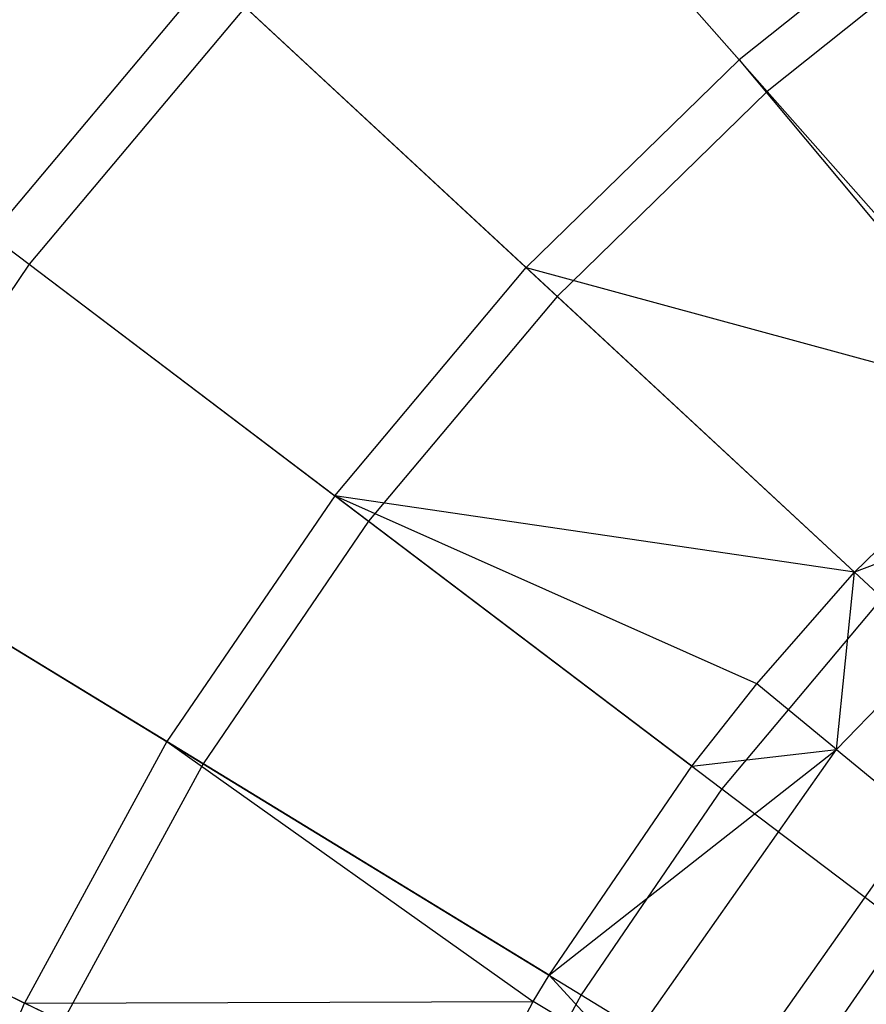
# Model space of a CAD drawing. Extents: x 0.1 to 25.1, y -5.4 to 12.3.
# Tile 76 of 107: x 10 to 10.8, y 1.9 to 2.8. Entities that reach past the tile are written whole.
import ezdxf

# ---------------------------------------------------------------- set-up
doc = ezdxf.new("R2010")
doc.units = 0
doc.header["$LTSCALE"] = 2.54
doc.layers.get('0').update_dxf_attribs({"color": 13, "linetype": 'CONTINUOUS'})

# ---------------------------------------------------------------- blocks, each defined once
blk = doc.blocks.new('GRUPUJ_1')
at = {"color": 0}
for p, q in [((10.5542, 8.20299, 7.59504), (10.27345, 8.52113, 7.85741)), ((10.5542, 8.20299, 7.59504), (10.27345, 8.52113, 7.85741)), ((10.30454, 8.48589, 17.8241), (10.58178, 8.17174, 18.07818)), ((10.30454, 8.48589, 17.8241), (10.58178, 8.17174, 18.07818)), ((10.7834, 8.38577, 7.59504), (10.5542, 8.20299, 7.59504)), ((10.7834, 8.38577, 7.59504), (10.5542, 8.20299, 7.59504)), ((10.80774, 8.35193, 18.07818), (10.58178, 8.17174, 18.07818)), ((10.80774, 8.35193, 18.07818), (10.58178, 8.17174, 18.07818)), ((9.81767, 8.02992, 7.85741), (10.0333, 8.2869, 7.85741)), ((9.81767, 8.02992, 7.85741), (10.0333, 8.2869, 7.85741)), ((10.0333, 8.2869, 7.85741), (10.34434, 7.9983, 7.59504)), ((10.0333, 8.2869, 7.85741), (10.34434, 7.9983, 7.59504)), ((10.06775, 8.25493, 17.8241), (9.85513, 8.00155, 17.8241)), ((10.06775, 8.25493, 17.8241), (9.85513, 8.00155, 17.8241)), ((10.06775, 8.25493, 17.8241), (10.37489, 7.96995, 18.07818)), ((10.06775, 8.25493, 17.8241), (10.37489, 7.96995, 18.07818)), ((9.53749, 8.24215, 17.53541), (9.85513, 8.00155, 17.8241)), ((9.53749, 8.24215, 17.53541), (9.85513, 8.00155, 17.8241)), ((10.5542, 8.20299, 7.59504), (10.34434, 7.9983, 7.59504)), ((10.5542, 8.20299, 7.59504), (10.34434, 7.9983, 7.59504)), ((10.5542, 8.20299, 7.59504), (10.83696, 7.86421, 7.37045)), ((10.84606, 7.87228, 7.37045), (10.5542, 8.20299, 7.59504)), ((10.84606, 7.87228, 7.37045), (10.5542, 8.20299, 7.59504)), ((10.5542, 8.20299, 7.59504), (10.83696, 7.86421, 7.37045)), ((10.58178, 8.17174, 18.07818), (10.37489, 7.96995, 18.07818)), ((10.58178, 8.17174, 18.07818), (10.37489, 7.96995, 18.07818)), ((10.58178, 8.17174, 18.07818), (10.87058, 7.84449, 18.29638)), ((10.58178, 8.17174, 18.07818), (10.87058, 7.84449, 18.29638)), ((9.81767, 8.02992, 7.85741), (10.1559, 7.77372, 7.59504)), ((9.81767, 8.02992, 7.85741), (10.1559, 7.77372, 7.59504)), ((9.85513, 8.00155, 17.8241), (9.6688, 7.72825, 17.8241)), ((9.85513, 8.00155, 17.8241), (9.6688, 7.72825, 17.8241)), ((9.85513, 8.00155, 17.8241), (10.18912, 7.74856, 18.07818)), ((9.85513, 8.00155, 17.8241), (10.18912, 7.74856, 18.07818)), ((10.1559, 7.77372, 7.59504), (10.34434, 7.9983, 7.59504)), ((10.1559, 7.77372, 7.59504), (10.34434, 7.9983, 7.59504)), ((10.66767, 7.69829, 7.37045), (10.34434, 7.9983, 7.59504)), ((10.34434, 7.9983, 7.59504), (10.83696, 7.86421, 7.37045)), ((10.66767, 7.69829, 7.37045), (10.34434, 7.9983, 7.59504)), ((10.34434, 7.9983, 7.59504), (10.83696, 7.86421, 7.37045)), ((10.37489, 7.96995, 18.07818), (10.18912, 7.74856, 18.07818)), ((10.37489, 7.96995, 18.07818), (10.18912, 7.74856, 18.07818)), ((10.37489, 7.96995, 18.07818), (10.69484, 7.67308, 18.29638)), ((10.37489, 7.96995, 18.07818), (10.69484, 7.67308, 18.29638)), ((10.66767, 7.69829, 7.37045), (10.83696, 7.86421, 7.37045)), ((10.66767, 7.69829, 7.37045), (10.83696, 7.86421, 7.37045)), ((10.65006, 7.52377, 7.3365), (10.90462, 7.78829, 7.3365)), ((10.65006, 7.52377, 7.3365), (10.90462, 7.78829, 7.3365)), ((10.90462, 7.78829, 7.3365), (10.66767, 7.69829, 7.37045)), ((10.90462, 7.78829, 7.3365), (10.66767, 7.69829, 7.37045)), ((10.1559, 7.77372, 7.59504), (9.99076, 7.5315, 7.59504)), ((10.1559, 7.77372, 7.59504), (9.99076, 7.5315, 7.59504)), ((10.66767, 7.69829, 7.37045), (10.1559, 7.77372, 7.59504)), ((10.5075, 7.5074, 7.37045), (10.1559, 7.77372, 7.59504)), ((10.5716, 7.58848, 7.37045), (10.1559, 7.77372, 7.59504)), ((10.66767, 7.69829, 7.37045), (10.1559, 7.77372, 7.59504)), ((10.5716, 7.58848, 7.37045), (10.1559, 7.77372, 7.59504)), ((10.5075, 7.5074, 7.37045), (10.1559, 7.77372, 7.59504)), ((9.99076, 7.5315, 7.59504), (9.6287, 7.75275, 7.85741)), ((9.99076, 7.5315, 7.59504), (9.6287, 7.75275, 7.85741)), ((10.18912, 7.74856, 18.07818), (10.02632, 7.50977, 18.07818)), ((10.18912, 7.74856, 18.07818), (10.02632, 7.50977, 18.07818)), ((10.18912, 7.74856, 18.07818), (10.53704, 7.48502, 18.29638)), ((10.18912, 7.74856, 18.07818), (10.53704, 7.48502, 18.29638)), ((9.6688, 7.72825, 17.8241), (10.02632, 7.50977, 18.07818)), ((9.6688, 7.72825, 17.8241), (10.02632, 7.50977, 18.07818)), ((10.5716, 7.58848, 7.37045), (10.66767, 7.69829, 7.37045)), ((10.5716, 7.58848, 7.37045), (10.66767, 7.69829, 7.37045)), ((10.65006, 7.52377, 7.3365), (10.66767, 7.69829, 7.37045)), ((10.65006, 7.52377, 7.3365), (10.66767, 7.69829, 7.37045)), ((10.69484, 7.67308, 18.29638), (10.53704, 7.48502, 18.29638)), ((10.69484, 7.67308, 18.29638), (10.53704, 7.48502, 18.29638)), ((10.5075, 7.5074, 7.37045), (10.5716, 7.58848, 7.37045)), ((10.5075, 7.5074, 7.37045), (10.5716, 7.58848, 7.37045)), ((10.65006, 7.52377, 7.3365), (10.5716, 7.58848, 7.37045)), ((10.65006, 7.52377, 7.3365), (10.5716, 7.58848, 7.37045)), ((9.99076, 7.5315, 7.59504), (9.85055, 7.27404, 7.59504)), ((9.99076, 7.5315, 7.59504), (9.85055, 7.27404, 7.59504)), ((9.99076, 7.5315, 7.59504), (10.35143, 7.27547, 7.37045)), ((10.36713, 7.30151, 7.37045), (9.99076, 7.5315, 7.59504)), ((9.99076, 7.5315, 7.59504), (10.35143, 7.27547, 7.37045)), ((10.36713, 7.30151, 7.37045), (9.99076, 7.5315, 7.59504)), ((10.36713, 7.30151, 7.37045), (10.65006, 7.52377, 7.3365)), ((10.36713, 7.30151, 7.37045), (10.65006, 7.52377, 7.3365)), ((10.43885, 7.2235, 7.3365), (10.65006, 7.52377, 7.3365)), ((10.43885, 7.2235, 7.3365), (10.65006, 7.52377, 7.3365)), ((10.5075, 7.5074, 7.37045), (10.65006, 7.52377, 7.3365)), ((10.5075, 7.5074, 7.37045), (10.65006, 7.52377, 7.3365)), ((10.65006, 7.52377, 7.3365), (10.7323, 7.45595, 7.325)), ((10.65006, 7.52377, 7.3365), (10.7323, 7.45595, 7.325)), ((10.02632, 7.50977, 18.07818), (9.8881, 7.25596, 18.07818)), ((10.02632, 7.50977, 18.07818), (9.8881, 7.25596, 18.07818)), ((10.02632, 7.50977, 18.07818), (10.39875, 7.28218, 18.29638)), ((10.02632, 7.50977, 18.07818), (10.39875, 7.28218, 18.29638)), ((10.36713, 7.30151, 7.37045), (10.5075, 7.5074, 7.37045)), ((10.36713, 7.30151, 7.37045), (10.5075, 7.5074, 7.37045)), ((10.53704, 7.48502, 18.29638), (10.39875, 7.28218, 18.29638)), ((10.53704, 7.48502, 18.29638), (10.39875, 7.28218, 18.29638)), ((10.53704, 7.48502, 18.29638), (10.89641, 7.21281, 18.47771)), ((10.53704, 7.48502, 18.29638), (10.89641, 7.21281, 18.47771)), ((9.46826, 7.45814, 7.85741), (9.85055, 7.27404, 7.59504)), ((9.46826, 7.45814, 7.85741), (9.85055, 7.27404, 7.59504)), ((10.7323, 7.45595, 7.325), (10.53048, 7.16903, 7.325)), ((10.7323, 7.45595, 7.325), (10.53048, 7.16903, 7.325)), ((9.51061, 7.43775, 17.8241), (9.8881, 7.25596, 18.07818)), ((9.51061, 7.43775, 17.8241), (9.8881, 7.25596, 18.07818)), ((10.69098, 7.31246, 7.225), (10.62842, 7.22173, 7.225)), ((10.69098, 7.31246, 7.225), (10.62842, 7.22173, 7.225)), ((10.35143, 7.27547, 7.37045), (10.36713, 7.30151, 7.37045)), ((10.35143, 7.27547, 7.37045), (10.36713, 7.30151, 7.37045)), ((10.36713, 7.30151, 7.37045), (10.43885, 7.2235, 7.3365)), ((10.36713, 7.30151, 7.37045), (10.43885, 7.2235, 7.3365)), ((10.39875, 7.28218, 18.29638), (10.28134, 7.06659, 18.29638)), ((10.39875, 7.28218, 18.29638), (10.28134, 7.06659, 18.29638)), ((10.39875, 7.28218, 18.29638), (10.78344, 7.04711, 18.47771)), ((10.39875, 7.28218, 18.29638), (10.78344, 7.04711, 18.47771)), ((9.73668, 7.0039, 7.59504), (9.85055, 7.27404, 7.59504)), ((9.73668, 7.0039, 7.59504), (9.85055, 7.27404, 7.59504)), ((9.85055, 7.27404, 7.59504), (10.35143, 7.27547, 7.37045)), ((9.85055, 7.27404, 7.59504), (10.35143, 7.27547, 7.37045)), ((10.24795, 7.08267, 7.37045), (9.85055, 7.27404, 7.59504)), ((10.24795, 7.08267, 7.37045), (9.85055, 7.27404, 7.59504)), ((10.24795, 7.08267, 7.37045), (10.35143, 7.27547, 7.37045)), ((10.24795, 7.08267, 7.37045), (10.35143, 7.27547, 7.37045)), ((10.43885, 7.2235, 7.3365), (10.35143, 7.27547, 7.37045)), ((10.43885, 7.2235, 7.3365), (10.35143, 7.27547, 7.37045))]:
    blk.add_line(p, q, dxfattribs=at)

msp = doc.modelspace()

# ---------------------------------------------------------------- block references
at = {"color": 0}
msp.add_blockref('GRUPUJ_1', (0.125, -5.41988, 0.188), dxfattribs=at)

doc.saveas('drawing.dxf')
